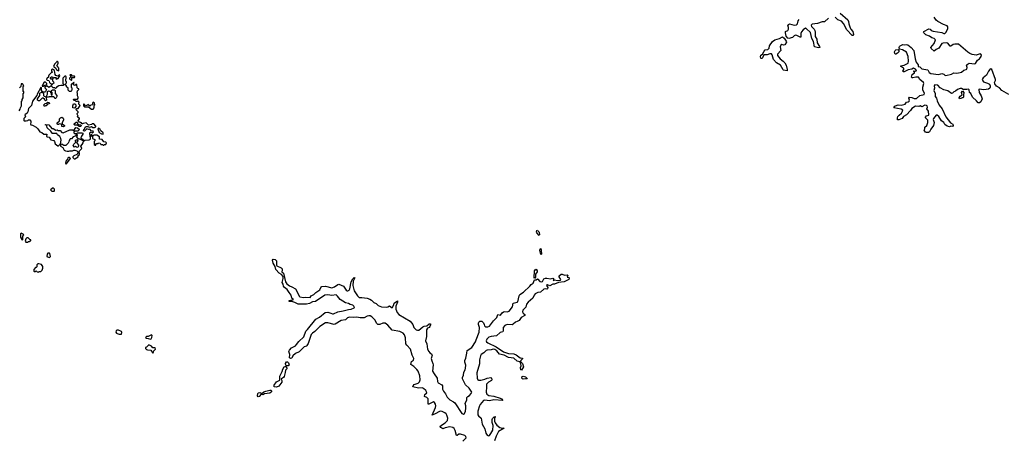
# Model space of a CAD drawing. Extents: x 2710666 to 2828562, y 857017 to 964538.
# Tile 27 of 138: x 2748349 to 2765021, y 876548 to 883657. Entities that reach past the tile are written whole.
import ezdxf

# ---------------------------------------------------------------- set-up
doc = ezdxf.new("R2010")
doc.units = 0

msp = doc.modelspace()

# ---------------------------------------------------------------- linework, layer by layer
at = {"layer": '0CON05XD'}
for points in [[(2762045, 883681), (2761975, 883619), (2761935, 883623), (2761859, 883595), (2761768, 883582), (2761751, 883565), (2761759, 883539), (2761802, 883495), (2761813, 883475), (2761821, 883445), (2761821, 883375), (2761846, 883325), (2761851, 883265), (2761892, 883205), (2761898, 883185), (2761875, 883180), (2761809, 883199), (2761790, 883290), (2761760, 883340), (2761739, 883439), (2761665, 883510), (2761655, 883513), (2761614, 883486), (2761588, 883452), (2761578, 883425), (2761575, 883361), (2761565, 883359), (2761508, 883388), (2761485, 883393), (2761465, 883384), (2761435, 883355), (2761375, 883341), (2761355, 883343), (2761325, 883377), (2761314, 883435), (2761316, 883455), (2761354, 883476), (2761367, 883495), (2761368, 883525), (2761354, 883565), (2761365, 883578), (2761385, 883584), (2761465, 883564), (2761500, 883570), (2761521, 883589), (2761528, 883635), (2761545, 883663)], [(2762242, 883765), (2762373, 883655), (2762383, 883625), (2762386, 883585), (2762411, 883521), (2762424, 883494), (2762456, 883455), (2762466, 883405), (2762455, 883390), (2762445, 883390), (2762355, 883485), (2762296, 883595), (2762265, 883630), (2762204, 883655), (2762158, 883698)], [(2764646, 882316), (2764625, 882268), (2764602, 882248), (2764580, 882250), (2764552, 882285), (2764483, 882345), (2764456, 882405), (2764430, 882425), (2764425, 882468), (2764415, 882478), (2764385, 882473), (2764327, 882477), (2764295, 882493), (2764275, 882493), (2764228, 882475), (2764195, 882444), (2764165, 882436), (2764145, 882412), (2764125, 882408), (2764065, 882450), (2763996, 882466), (2763935, 882501), (2763895, 882545), (2763845, 882551), (2763835, 882535), (2763838, 882495), (2763829, 882455), (2763850, 882405), (2763852, 882355), (2763875, 882325), (2763885, 882285), (2763920, 882210), (2763969, 882145), (2764033, 882013), (2764072, 881962), (2764110, 881910), (2764150, 881885), (2764153, 881865), (2764145, 881850), (2764118, 881852), (2764095, 881844), (2764055, 881854), (2764015, 881882), (2763997, 881917), (2763955, 881942), (2763915, 882015), (2763885, 882040), (2763865, 882041), (2763820, 881985), (2763819, 881965), (2763834, 881915), (2763822, 881865), (2763776, 881805), (2763752, 881758), (2763735, 881747), (2763705, 881747), (2763684, 881754), (2763663, 881785), (2763673, 881807), (2763675, 881837), (2763707, 881865), (2763726, 881915), (2763724, 881955), (2763689, 881995), (2763688, 882005), (2763705, 882029), (2763742, 882038), (2763744, 882046), (2763736, 882105), (2763710, 882145), (2763719, 882175), (2763716, 882195), (2763705, 882205), (2763675, 882211), (2763625, 882180), (2763595, 882200), (2763572, 882188), (2763515, 882191), (2763456, 882155), (2763432, 882118), (2763367, 882043), (2763315, 882019), (2763290, 881985), (2763235, 881962), (2763215, 881960), (2763213, 881995), (2763221, 882015), (2763240, 882040), (2763278, 882072), (2763297, 882105), (2763301, 882125), (2763275, 882142), (2763150, 882165), (2763165, 882191), (2763205, 882208), (2763225, 882212), (2763275, 882207), (2763342, 882225), (2763365, 882261), (2763395, 882264), (2763412, 882275), (2763415, 882295), (2763407, 882325), (2763415, 882342), (2763455, 882340), (2763495, 882320), (2763535, 882323), (2763590, 882370), (2763665, 882390), (2763668, 882415), (2763643, 882465), (2763639, 882485), (2763640, 882515), (2763659, 882575), (2763655, 882595), (2763589, 882645), (2763571, 882681), (2763522, 882685), (2763475, 882670), (2763454, 882674), (2763449, 882685), (2763463, 882727), (2763498, 882755), (2763498, 882768), (2763488, 882785), (2763491, 882789), (2763524, 882784), (2763534, 882795), (2763515, 882821), (2763483, 882833), (2763454, 882817), (2763395, 882806), (2763325, 882773), (2763306, 882776), (2763304, 882785), (2763320, 882815), (2763318, 882835), (2763270, 882865), (2763268, 882875), (2763325, 882886), (2763391, 882919), (2763400, 882955), (2763396, 883036), (2763365, 883105), (2763295, 883147), (2763246, 883156), (2763241, 883185), (2763245, 883203), (2763255, 883214), (2763305, 883239), (2763335, 883231), (2763365, 883234), (2763385, 883229), (2763445, 883184), (2763489, 883135), (2763514, 882995), (2763530, 882935), (2763544, 882914), (2763560, 882895), (2763564, 882864), (2763588, 882858), (2763625, 882825), (2763724, 882805), (2763734, 882795), (2763750, 882760), (2763776, 882746), (2763905, 882726), (2763945, 882742), (2763965, 882744), (2763995, 882736), (2764015, 882718), (2764033, 882713), (2764125, 882735), (2764165, 882756), (2764215, 882753), (2764275, 882761), (2764295, 882769), (2764335, 882802), (2764375, 882812), (2764389, 882821), (2764395, 882845), (2764381, 882885), (2764391, 882899), (2764425, 882918), (2764515, 882910), (2764535, 882916), (2764569, 882971), (2764599, 882995), (2764632, 883035), (2764634, 883055), (2764625, 883071), (2764615, 883076), (2764545, 883055), (2764475, 883069), (2764435, 883085), (2764405, 883106), (2764245, 883241), (2764185, 883245), (2764155, 883235), (2764115, 883206), (2764105, 883206), (2764065, 883259), (2764045, 883267), (2763985, 883260), (2763965, 883251), (2763910, 883175), (2763868, 883152), (2763835, 883124), (2763780, 883170), (2763776, 883185), (2763835, 883255), (2763854, 883315), (2763835, 883337), (2763795, 883349), (2763755, 883376), (2763691, 883401), (2763656, 883436), (2763652, 883445), (2763658, 883455), (2763745, 883503), (2763763, 883495), (2763783, 883473), (2763815, 883460), (2763965, 883439), (2763995, 883424), (2764015, 883424), (2764037, 883445), (2764065, 883505), (2764066, 883536), (2764051, 883551), (2763993, 883573), (2763897, 883627), (2763869, 883649), (2763835, 883698)], [(2761345, 882792), (2761285, 882802), (2761275, 882809), (2761229, 882889), (2761165, 882928), (2761115, 882985), (2761092, 883062), (2761079, 883078), (2761049, 883081), (2761005, 883064), (2760948, 883062), (2760925, 883013), (2760915, 883002), (2760905, 883000), (2760900, 883005), (2760893, 883025), (2760896, 883054), (2760928, 883072), (2760953, 883125), (2760973, 883145), (2761015, 883152), (2761029, 883161), (2761038, 883175), (2761045, 883216), (2761097, 883285), (2761135, 883316), (2761215, 883338), (2761265, 883364), (2761295, 883345), (2761329, 883295), (2761333, 883275), (2761305, 883231), (2761285, 883225), (2761255, 883234), (2761237, 883223), (2761228, 883195), (2761238, 883135), (2761179, 883075), (2761181, 883051), (2761225, 882994), (2761279, 882955), (2761306, 882925), (2761325, 882888), (2761347, 882815), (2761345, 882792)], [(2763185, 883072), (2763175, 883072), (2763166, 883086), (2763164, 883115), (2763171, 883135), (2763184, 883146), (2763224, 883154), (2763236, 883136), (2763234, 883115), (2763215, 883092), (2763185, 883072)], [(2748895, 882550), (2748902, 882568), (2748930, 882595), (2748910, 882615), (2748908, 882648), (2748882, 882652), (2748870, 882665), (2748870, 882675), (2748885, 882690), (2748905, 882690), (2748915, 882660), (2748935, 882680), (2748965, 882680), (2748970, 882665), (2748960, 882655), (2748975, 882650), (2748985, 882660), (2748998, 882662), (2749030, 882705), (2749025, 882720), (2749012, 882718), (2748995, 882700), (2748962, 882712), (2748948, 882728), (2748940, 882795), (2748905, 882820), (2748890, 882805), (2748890, 882785), (2748900, 882775), (2748898, 882762), (2748885, 882760), (2748840, 882715), (2748830, 882675), (2748815, 882670), (2748800, 882645), (2748813, 882633), (2748840, 882625), (2748850, 882615), (2748852, 882592), (2748865, 882580), (2748878, 882578), (2748882, 882562), (2748895, 882550)], [(2749005, 882790), (2749010, 882795), (2749010, 882835), (2749000, 882845), (2749000, 882855), (2748980, 882875), (2749000, 882915), (2749000, 882935), (2748988, 882948), (2748975, 882950), (2748970, 882935), (2748940, 882905), (2748920, 882865), (2748935, 882860), (2748958, 882838), (2748970, 882805), (2749005, 882790)], [(2765095, 882392), (2764977, 882455), (2764939, 882505), (2764888, 882528), (2764858, 882568), (2764854, 882595), (2764870, 882625), (2764870, 882645), (2764808, 882815), (2764795, 882823), (2764775, 882811), (2764754, 882785), (2764720, 882715), (2764665, 882672), (2764648, 882645), (2764655, 882622), (2764670, 882605), (2764734, 882584), (2764768, 882565), (2764782, 882535), (2764782, 882515), (2764774, 882496), (2764755, 882482), (2764675, 882467), (2764595, 882480), (2764588, 882472), (2764593, 882425), (2764627, 882365), (2764646, 882316)], [(2749355, 881420), (2749360, 881435), (2749400, 881475), (2749384, 881516), (2749408, 881542), (2749425, 881570), (2749432, 881598), (2749454, 881616), (2749525, 881620), (2749535, 881630), (2749548, 881632), (2749550, 881665), (2749540, 881675), (2749535, 881740), (2749545, 881750), (2749575, 881740), (2749600, 881755), (2749595, 881770), (2749565, 881770), (2749535, 881800), (2749515, 881798), (2749485, 881810), (2749445, 881770), (2749430, 881775), (2749433, 881797), (2749448, 881802), (2749460, 881835), (2749475, 881850), (2749505, 881850), (2749515, 881840), (2749535, 881838), (2749555, 881840), (2749565, 881850), (2749585, 881830), (2749615, 881828), (2749638, 881842), (2749640, 881855), (2749605, 881890), (2749575, 881890), (2749565, 881880), (2749515, 881870), (2749475, 881910), (2749425, 881900), (2749415, 881890), (2749405, 881890), (2749398, 881908), (2749385, 881910), (2749375, 881920), (2749355, 881920), (2749342, 881932), (2749340, 881945), (2749360, 881975), (2749360, 881985), (2749348, 881998), (2749332, 882002), (2749330, 882015), (2749340, 882025), (2749320, 882055), (2749320, 882065), (2749340, 882085), (2749340, 882095), (2749300, 882135), (2749315, 882150), (2749338, 882152), (2749370, 882205), (2749350, 882225), (2749350, 882245), (2749358, 882258), (2749348, 882268), (2749335, 882280), (2749325, 882270), (2749305, 882270), (2749292, 882282), (2749265, 882290), (2749260, 882305), (2749265, 882310), (2749325, 882310), (2749340, 882325), (2749340, 882345), (2749330, 882365), (2749330, 882415), (2749320, 882425), (2749328, 882452), (2749348, 882472), (2749350, 882485), (2749332, 882492), (2749320, 882505), (2749318, 882558), (2749305, 882560), (2749285, 882542), (2749262, 882552), (2749260, 882575), (2749270, 882585), (2749265, 882600), (2749238, 882572), (2749220, 882565), (2749220, 882515), (2749230, 882505), (2749232, 882475), (2749227, 882453), (2749215, 882440), (2749192, 882442), (2749170, 882465), (2749168, 882498), (2749142, 882522), (2749140, 882535), (2749120, 882555), (2749122, 882568), (2749140, 882585), (2749140, 882605), (2749130, 882615), (2749137, 882687), (2749128, 882698), (2749115, 882700), (2749080, 882665), (2749078, 882622), (2749080, 882575), (2749098, 882558), (2749098, 882552), (2749085, 882540), (2749045, 882542), (2749013, 882537), (2748985, 882520), (2748975, 882520), (2748968, 882502), (2748955, 882490), (2748945, 882500), (2748915, 882500), (2748885, 882530), (2748875, 882530), (2748845, 882510), (2748815, 882530), (2748795, 882530), (2748785, 882520), (2748772, 882518), (2748772, 882502), (2748800, 882475), (2748788, 882442), (2748775, 882430), (2748745, 882430), (2748732, 882442), (2748720, 882455), (2748720, 882505), (2748715, 882510), (2748704, 882506), (2748643, 882397), (2748638, 882375), (2748563, 882275), (2748546, 882204), (2748498, 882155), (2748486, 882094), (2748478, 882075), (2748438, 882045), (2748447, 882013), (2748418, 881982), (2748418, 881948), (2748425, 881942), (2748457, 881943), (2748485, 881950), (2748495, 881960), (2748518, 881958), (2748537, 881937), (2748540, 881915), (2748532, 881895), (2748540, 881875), (2748565, 881868), (2748625, 881834), (2748658, 881808), (2748688, 881758), (2748724, 881744), (2748755, 881718), (2748808, 881718), (2748805, 881680), (2748815, 881672), (2748846, 881666), (2748875, 881622), (2748925, 881608), (2748938, 881595), (2748952, 881555), (2748995, 881522), (2749005, 881520), (2749038, 881552), (2749053, 881615), (2749048, 881645), (2749028, 881678), (2748987, 881707), (2748975, 881730), (2748905, 881730), (2748900, 881735), (2748875, 881770), (2748814, 881824), (2748807, 881857), (2748798, 881868), (2748780, 881875), (2748785, 881880), (2748845, 881878), (2748893, 881813), (2748915, 881812), (2748958, 881788), (2748985, 881790), (2748995, 881780), (2749032, 881782), (2749065, 881748), (2749085, 881740), (2749195, 881790), (2749245, 881790), (2749255, 881780), (2749265, 881780), (2749302, 881828), (2749330, 881825), (2749360, 881795), (2749332, 881768), (2749272, 881768), (2749263, 881743), (2749275, 881730), (2749315, 881730), (2749325, 881740), (2749345, 881742), (2749403, 881743), (2749417, 881737), (2749417, 881715), (2749396, 881685), (2749386, 881655), (2749413, 881635), (2749428, 881612), (2749415, 881608), (2749365, 881632), (2749342, 881632), (2749318, 881675), (2749328, 881705), (2749315, 881720), (2749302, 881708), (2749300, 881695), (2749288, 881682), (2749255, 881670), (2749225, 881640), (2749202, 881638), (2749200, 881625), (2749185, 881610), (2749180, 881585), (2749168, 881565), (2749128, 881525), (2749095, 881523), (2749065, 881548), (2749042, 881538), (2749038, 881525), (2749040, 881515), (2749082, 881492), (2749104, 881444), (2749124, 881434), (2749155, 881428), (2749182, 881428), (2749195, 881438), (2749243, 881433), (2749263, 881447), (2749285, 881448), (2749317, 881437), (2749335, 881420), (2749355, 881420)], [(2749225, 882632), (2749230, 882635), (2749232, 882678), (2749275, 882680), (2749280, 882695), (2749275, 882700), (2749245, 882700), (2749225, 882720), (2749205, 882720), (2749200, 882715), (2749210, 882705), (2749210, 882685), (2749192, 882668), (2749190, 882655), (2749202, 882642), (2749225, 882632)], [(2748340, 882115), (2748357, 882143), (2748360, 882165), (2748380, 882195), (2748380, 882275), (2748390, 882285), (2748390, 882305), (2748410, 882335), (2748410, 882405), (2748420, 882415), (2748418, 882438), (2748400, 882445), (2748410, 882455), (2748410, 882525), (2748420, 882535), (2748410, 882545), (2748408, 882558), (2748395, 882570), (2748372, 882568), (2748370, 882525), (2748345, 882500)], [(2748745, 882530), (2748775, 882550), (2748798, 882552), (2748810, 882565), (2748810, 882575), (2748785, 882598), (2748765, 882600), (2748733, 882545), (2748732, 882532), (2748745, 882530)], [(2748785, 882280), (2748772, 882292), (2748768, 882308), (2748745, 882330), (2748732, 882328), (2748685, 882280), (2748665, 882280), (2748653, 882293), (2748650, 882315), (2748687, 882373), (2748688, 882412), (2748695, 882420), (2748728, 882428), (2748750, 882405), (2748752, 882372), (2748765, 882360), (2748778, 882358), (2748798, 882338), (2748800, 882295), (2748785, 882280)], [(2748955, 882320), (2748945, 882320), (2748938, 882338), (2748925, 882350), (2748845, 882350), (2748835, 882340), (2748822, 882342), (2748810, 882355), (2748810, 882375), (2748820, 882395), (2748822, 882438), (2748835, 882450), (2748868, 882438), (2748870, 882425), (2748880, 882415), (2748880, 882385), (2748895, 882380), (2748900, 882385), (2748900, 882425), (2748890, 882435), (2748890, 882455), (2748905, 882470), (2748938, 882468), (2748950, 882455), (2748950, 882405), (2748980, 882375), (2748980, 882355), (2748970, 882345), (2748968, 882332), (2748955, 882320)], [(2764265, 882319), (2764258, 882335), (2764275, 882364), (2764310, 882385), (2764299, 882425), (2764305, 882443), (2764315, 882449), (2764336, 882425), (2764328, 882385), (2764333, 882345), (2764325, 882334), (2764305, 882334), (2764285, 882322), (2764265, 882319)], [(2748775, 882190), (2748762, 882192), (2748760, 882215), (2748782, 882238), (2748805, 882240), (2748828, 882262), (2748850, 882255), (2748852, 882238), (2748845, 882230), (2748812, 882218), (2748795, 882200), (2748785, 882200), (2748775, 882190)], [(2749275, 882160), (2749250, 882165), (2749248, 882195), (2749258, 882232), (2749282, 882232), (2749302, 882212), (2749300, 882185), (2749275, 882160)], [(2749565, 882140), (2749595, 882142), (2749612, 882165), (2749610, 882205), (2749620, 882215), (2749618, 882248), (2749592, 882258), (2749580, 882245), (2749580, 882235), (2749590, 882225), (2749588, 882212), (2749555, 882210), (2749535, 882190), (2749505, 882220), (2749495, 882210), (2749465, 882200), (2749438, 882228), (2749432, 882228), (2749430, 882195), (2749445, 882180), (2749515, 882180), (2749565, 882140)], [(2749085, 881840), (2749060, 881845), (2749060, 881875), (2749048, 881888), (2749015, 881890), (2749005, 881880), (2748995, 881880), (2748980, 881905), (2749020, 881945), (2749020, 881975), (2749040, 881995), (2749065, 882008), (2749085, 881990), (2749090, 881975), (2749090, 881955), (2749070, 881915), (2749070, 881895), (2749110, 881865), (2749110, 881855), (2749085, 881840)], [(2749385, 881850), (2749355, 881850), (2749325, 881870), (2749285, 881870), (2749272, 881882), (2749270, 881895), (2749305, 881920), (2749315, 881920), (2749328, 881908), (2749330, 881895), (2749342, 881882), (2749378, 881878), (2749390, 881865), (2749385, 881850)], [(2749765, 881720), (2749765, 881740), (2749722, 881772), (2749709, 881799), (2749685, 881818), (2749672, 881808), (2749694, 881744), (2749735, 881722), (2749765, 881720)], [(2749775, 881530), (2749785, 881540), (2749808, 881542), (2749818, 881568), (2749805, 881580), (2749775, 881590), (2749748, 881628), (2749702, 881632), (2749700, 881675), (2749655, 881700), (2749605, 881700), (2749595, 881690), (2749585, 881690), (2749568, 881708), (2749552, 881708), (2749552, 881692), (2749568, 881688), (2749580, 881675), (2749580, 881645), (2749620, 881625), (2749620, 881605), (2749610, 881595), (2749610, 881545), (2749625, 881530), (2749638, 881532), (2749640, 881545), (2749652, 881558), (2749675, 881560), (2749685, 881568), (2749710, 881565), (2749725, 881540), (2749755, 881540), (2749765, 881530), (2749775, 881530)], [(2749335, 881493), (2749308, 881498), (2749295, 881508), (2749275, 881500), (2749253, 881525), (2749264, 881546), (2749298, 881582), (2749288, 881605), (2749305, 881622), (2749322, 881622), (2749332, 881612), (2749332, 881605), (2749310, 881575), (2749344, 881534), (2749346, 881514), (2749335, 881493)], [(2749135, 881212), (2749207, 881303), (2749191, 881321), (2749177, 881323), (2749164, 881316), (2749157, 881293), (2749132, 881258), (2749123, 881225), (2749135, 881212)], [(2749285, 881300), (2749338, 881332), (2749340, 881355), (2749360, 881375), (2749360, 881395), (2749348, 881408), (2749330, 881395), (2749330, 881385), (2749318, 881372), (2749265, 881352), (2749250, 881335), (2749250, 881325), (2749272, 881302), (2749285, 881300)], [(2748935, 880750), (2748940, 880755), (2748940, 880785), (2748915, 880810), (2748870, 880775), (2748895, 880750), (2748935, 880750)], [(2748395, 879930), (2748400, 879935), (2748403, 879987), (2748420, 880015), (2748410, 880025), (2748375, 880038), (2748363, 880027), (2748360, 880015), (2748362, 879975), (2748380, 879945), (2748380, 879935), (2748395, 879930)], [(2757145, 880002), (2757106, 880045), (2757101, 880065), (2757105, 880088), (2757115, 880089), (2757125, 880081), (2757146, 880055), (2757152, 880015), (2757145, 880002)], [(2748485, 879890), (2748495, 879900), (2748515, 879900), (2748525, 879910), (2748538, 879912), (2748540, 879925), (2748522, 879932), (2748495, 879960), (2748468, 879962), (2748453, 879947), (2748440, 879905), (2748455, 879890), (2748485, 879890)], [(2748855, 879630), (2748868, 879645), (2748860, 879695), (2748855, 879700), (2748825, 879700), (2748813, 879687), (2748808, 879648), (2748818, 879638), (2748855, 879630)], [(2757175, 879678), (2757156, 879755), (2757165, 879782), (2757175, 879778), (2757180, 879755), (2757182, 879685), (2757175, 879678)], [(2748665, 879382), (2748678, 879392), (2748708, 879392), (2748728, 879412), (2748738, 879445), (2748738, 879475), (2748730, 879495), (2748717, 879507), (2748675, 879520), (2748655, 879520), (2748640, 879505), (2748638, 879472), (2748625, 879460), (2748615, 879460), (2748590, 879425), (2748590, 879395), (2748595, 879390), (2748615, 879390), (2748625, 879400), (2748643, 879383), (2748665, 879382)], [(2752955, 878910), (2752978, 878912), (2752980, 878925), (2752955, 878940), (2752948, 878988), (2752909, 879035), (2752877, 879087), (2752835, 879118), (2752814, 879145), (2752812, 879175), (2752793, 879205), (2752811, 879275), (2752808, 879305), (2752780, 879340), (2752742, 879365), (2752686, 879425), (2752673, 879473), (2752639, 879535), (2752628, 879585), (2752638, 879602), (2752675, 879592), (2752695, 879572), (2752700, 879555), (2752696, 879496), (2752702, 879485), (2752775, 879452), (2752792, 879435), (2752796, 879415), (2752790, 879385), (2752815, 879362), (2752852, 879215), (2752872, 879182), (2752915, 879146), (2752955, 879131), (2753020, 879095), (2753066, 879015), (2753082, 878972), (2753092, 878962), (2753155, 878949), (2753194, 878954), (2753269, 878951), (2753285, 878979), (2753331, 878999), (2753365, 879036), (2753429, 879081), (2753455, 879131), (2753465, 879138), (2753525, 879140), (2753635, 879115), (2753680, 879130), (2753735, 879172), (2753755, 879176), (2753830, 879140), (2753875, 879076), (2753895, 879062), (2753905, 879062), (2753925, 879074), (2753940, 879095), (2753962, 879215), (2753991, 879265), (2754015, 879290), (2754022, 879282), (2753996, 879225), (2753992, 879152), (2754012, 879062), (2754069, 878979), (2754095, 878953), (2754145, 878953), (2754235, 878938), (2754275, 878925), (2754308, 878908), (2754345, 878865), (2754385, 878848), (2754420, 878815), (2754445, 878801), (2754475, 878793), (2754555, 878789), (2754583, 878795), (2754608, 878812), (2754655, 878777), (2754676, 878815), (2754687, 878853), (2754745, 878892), (2754745, 878872), (2754716, 878805), (2754719, 878755), (2754743, 878695), (2754769, 878665), (2754958, 878548), (2755004, 878494), (2755025, 878440), (2755065, 878402), (2755085, 878396), (2755105, 878398), (2755175, 878456), (2755195, 878464), (2755245, 878470), (2755285, 878503), (2755303, 878503), (2755306, 878485), (2755295, 878462), (2755280, 878445), (2755255, 878430), (2755240, 878405), (2755239, 878291), (2755221, 878215), (2755241, 878165), (2755255, 878075), (2755275, 878034), (2755295, 878012), (2755324, 877994), (2755334, 877975), (2755319, 877915), (2755325, 877877), (2755344, 877835), (2755349, 877809), (2755338, 877705), (2755365, 877655), (2755419, 877585), (2755425, 877525), (2755434, 877505), (2755499, 877469), (2755506, 877455), (2755507, 877395), (2755525, 877363), (2755560, 877320), (2755587, 877265), (2755635, 877215), (2755695, 877184), (2755716, 877166), (2755835, 876986), (2755865, 876975), (2755883, 876987), (2755898, 877025), (2755904, 877076), (2755904, 877114), (2755894, 877155), (2755919, 877215), (2755918, 877255), (2755935, 877274), (2755965, 877290), (2755996, 877325), (2756003, 877345), (2755960, 877415), (2755900, 877470), (2755848, 877575), (2755848, 877595), (2755864, 877635), (2755870, 877685), (2755891, 877725), (2755898, 877755), (2755901, 877805), (2755885, 877855), (2755885, 877885), (2755902, 877925), (2755922, 878005), (2755923, 878055), (2756005, 878106), (2756069, 878201), (2756076, 878235), (2756127, 878363), (2756134, 878444), (2756118, 878495), (2756118, 878515), (2756125, 878530), (2756143, 878547), (2756175, 878548), (2756205, 878522), (2756214, 878494), (2756219, 878469), (2756235, 878456), (2756275, 878454), (2756305, 878464), (2756373, 878555), (2756428, 878612), (2756445, 878660), (2756489, 878651), (2756519, 878691), (2756540, 878705), (2756565, 878711), (2756605, 878708), (2756635, 878718), (2756695, 878795), (2756707, 878855), (2756771, 878869), (2756783, 878877), (2756805, 878978), (2756815, 878999), (2756879, 879041), (2756989, 879141), (2757009, 879171), (2757041, 879195), (2757065, 879251), (2757095, 879252), (2757116, 879266), (2757125, 879263), (2757154, 879224), (2757185, 879214), (2757199, 879221), (2757224, 879265), (2757255, 879277), (2757275, 879279), (2757335, 879269), (2757375, 879280), (2757388, 879275), (2757388, 879262), (2757390, 879255), (2757380, 879245), (2757385, 879240), (2757402, 879248), (2757455, 879236), (2757506, 879244), (2757512, 879255), (2757485, 879300), (2757483, 879315), (2757515, 879344), (2757535, 879346), (2757575, 879328), (2757620, 879335), (2757628, 879325), (2757620, 879295), (2757645, 879290), (2757652, 879282), (2757647, 879255), (2757570, 879215), (2757475, 879206), (2757405, 879179), (2757375, 879174), (2757325, 879149), (2757285, 879168), (2757273, 879167), (2757268, 879155), (2757291, 879121), (2757285, 879100), (2757275, 879094), (2757245, 879098), (2757225, 879093), (2757167, 879043), (2757123, 879037), (2757077, 879013), (2757058, 878992), (2757035, 878941), (2756957, 878873), (2756933, 878835), (2756917, 878785), (2756870, 878735), (2756863, 878705), (2756875, 878686), (2756904, 878665), (2756900, 878645), (2756840, 878610), (2756809, 878562), (2756775, 878545), (2756745, 878535), (2756705, 878497), (2756685, 878488), (2756605, 878493), (2756565, 878475), (2756538, 878442), (2756537, 878393), (2756530, 878370), (2756485, 878356), (2756425, 878303), (2756335, 878290), (2756293, 878277), (2756260, 878245), (2756249, 878215), (2756255, 878199), (2756275, 878182), (2756415, 878114), (2756542, 878032), (2756625, 878004), (2756715, 877997), (2756755, 877979), (2756825, 877928), (2756861, 877921), (2756865, 877912), (2756837, 877885), (2756830, 877865), (2756861, 877831), (2756879, 877775), (2756845, 877720), (2756837, 877727), (2756831, 877765), (2756839, 877795), (2756837, 877827), (2756820, 877860), (2756775, 877874), (2756715, 877922), (2756625, 877935), (2756555, 877972), (2756475, 877989), (2756426, 878046), (2756395, 878071), (2756365, 878076), (2756335, 878063), (2756265, 878061), (2756245, 878052), (2756208, 878012), (2756165, 877985), (2756151, 877965), (2756133, 877897), (2756135, 877825), (2756090, 877675), (2756095, 877582), (2756105, 877556), (2756115, 877551), (2756155, 877549), (2756225, 877567), (2756265, 877584), (2756324, 877594), (2756338, 877585), (2756343, 877555), (2756338, 877545), (2756285, 877518), (2756253, 877485), (2756254, 877435), (2756245, 877345), (2756260, 877315), (2756295, 877290), (2756375, 877280), (2756487, 877247), (2756505, 877234), (2756528, 877205), (2756375, 877216), (2756305, 877198), (2756225, 877210), (2756200, 877205), (2756145, 877136), (2756136, 877115), (2756108, 877025), (2756108, 876965), (2756117, 876947), (2756164, 876904), (2756182, 876805), (2756223, 876723), (2756244, 876654), (2756265, 876617), (2756285, 876605), (2756302, 876615), (2756325, 876645), (2756358, 876705), (2756367, 876785), (2756347, 876835), (2756348, 876885), (2756355, 876903), (2756385, 876928), (2756408, 876935), (2756400, 876930), (2756391, 876899), (2756388, 876855), (2756399, 876829), (2756429, 876789), (2756481, 876751), (2756525, 876736), (2756550, 876735), (2756455, 876680), (2756415, 876601), (2756388, 876525)], [(2757065, 879272), (2757058, 879285), (2757068, 879405), (2757075, 879420), (2757095, 879432), (2757111, 879405), (2757113, 879385), (2757084, 879346), (2757084, 879295), (2757065, 879272)], [(2755855, 876516), (2755907, 876573), (2755905, 876595), (2755885, 876611), (2755815, 876635), (2755787, 876633), (2755755, 876612), (2755745, 876612), (2755722, 876695), (2755705, 876729), (2755685, 876747), (2755635, 876762), (2755555, 876743), (2755515, 876726), (2755480, 876750), (2755470, 876765), (2755477, 876775), (2755555, 876825), (2755592, 876865), (2755600, 876905), (2755582, 876955), (2755568, 876978), (2755547, 876997), (2755505, 877018), (2755475, 877025), (2755455, 877021), (2755385, 876978), (2755335, 876960), (2755390, 877085), (2755393, 877115), (2755387, 877145), (2755372, 877172), (2755355, 877181), (2755275, 877141), (2755266, 877146), (2755264, 877154), (2755266, 877235), (2755245, 877258), (2755206, 877276), (2755208, 877305), (2755243, 877335), (2755240, 877355), (2755227, 877375), (2755185, 877410), (2755165, 877418), (2755100, 877415), (2755008, 877435), (2755010, 877455), (2755028, 877475), (2755095, 877499), (2755120, 877520), (2755132, 877555), (2755126, 877625), (2755095, 877704), (2755075, 877731), (2755025, 877780), (2754970, 877815), (2754982, 877865), (2755015, 877887), (2755023, 877915), (2754992, 877972), (2754964, 878074), (2754903, 878143), (2754890, 878165), (2754881, 878265), (2754865, 878316), (2754844, 878345), (2754788, 878375), (2754655, 878398), (2754585, 878483), (2754535, 878516), (2754495, 878517), (2754445, 878493), (2754415, 878496), (2754393, 878513), (2754367, 878565), (2754311, 878621), (2754285, 878640), (2754258, 878642), (2754235, 878637), (2754182, 878608), (2754115, 878605), (2754055, 878616), (2753995, 878612), (2753935, 878620), (2753899, 878605), (2753865, 878575), (2753790, 878560), (2753693, 878497), (2753675, 878496), (2753565, 878521), (2753525, 878521), (2753433, 878457), (2753348, 878372), (2753306, 878346), (2753287, 878323), (2753231, 878169), (2753213, 878135), (2753204, 878126), (2753165, 878116), (2753079, 878031), (2753019, 878001), (2752976, 877964), (2752955, 877924), (2752935, 877918), (2752915, 877928), (2752924, 877985), (2752904, 878035), (2752915, 878057), (2752954, 878096), (2753021, 878129), (2753034, 878156), (2753073, 878207), (2753158, 878282), (2753195, 878378), (2753225, 878408), (2753363, 878585), (2753425, 878618), (2753524, 878696), (2753565, 878703), (2753615, 878686), (2753645, 878674), (2753665, 878675), (2753735, 878710), (2753825, 878723), (2753915, 878749), (2753963, 878755), (2754011, 878775), (2754016, 878784), (2754007, 878805), (2753990, 878820), (2753945, 878833), (2753915, 878850), (2753863, 878863), (2753777, 878915), (2753730, 878975), (2753705, 878995), (2753635, 878985), (2753565, 878994), (2753515, 878989), (2753356, 878885), (2753305, 878879), (2753255, 878848), (2753205, 878838), (2753065, 878838), (2753005, 878867), (2752955, 878882), (2752910, 878885), (2752913, 878897), (2752955, 878910)], [(2750035, 878327), (2750075, 878332), (2750080, 878355), (2750070, 878375), (2750023, 878397), (2749995, 878398), (2749980, 878385), (2749978, 878365), (2749987, 878347), (2749999, 878339), (2750035, 878327)], [(2750565, 878242), (2750575, 878250), (2750587, 878275), (2750590, 878305), (2750578, 878318), (2750525, 878290), (2750495, 878290), (2750480, 878275), (2750495, 878260), (2750527, 878257), (2750565, 878242)], [(2750605, 878010), (2750617, 878023), (2750620, 878045), (2750650, 878075), (2750645, 878100), (2750605, 878100), (2750578, 878128), (2750535, 878148), (2750495, 878110), (2750480, 878105), (2750480, 878085), (2750495, 878070), (2750515, 878062), (2750568, 878058), (2750605, 878010)], [(2752895, 877792), (2752863, 877793), (2752854, 877804), (2752851, 877835), (2752865, 877860), (2752885, 877859), (2752900, 877845), (2752910, 877805), (2752895, 877792)], [(2752695, 877433), (2752659, 877439), (2752652, 877452), (2752656, 877465), (2752700, 877520), (2752751, 877549), (2752756, 877616), (2752796, 877695), (2752805, 877738), (2752827, 877775), (2752845, 877784), (2752861, 877781), (2752874, 877755), (2752871, 877745), (2752848, 877722), (2752845, 877678), (2752828, 877615), (2752815, 877596), (2752782, 877575), (2752778, 877565), (2752789, 877545), (2752786, 877515), (2752735, 877451), (2752695, 877433)], [(2756875, 877567), (2756865, 877571), (2756854, 877585), (2756855, 877610), (2756875, 877618), (2756915, 877606), (2756938, 877585), (2756940, 877575), (2756935, 877570), (2756915, 877573), (2756875, 877567)], [(2752385, 877268), (2752374, 877284), (2752380, 877325), (2752394, 877336), (2752415, 877339), (2752435, 877330), (2752455, 877330), (2752482, 877355), (2752515, 877366), (2752585, 877380), (2752605, 877379), (2752615, 877370), (2752613, 877355), (2752585, 877329), (2752494, 877316), (2752465, 877300), (2752435, 877312), (2752405, 877273), (2752385, 877268)]]:
    msp.add_lwpolyline(points, dxfattribs=at)

doc.saveas('drawing.dxf')
